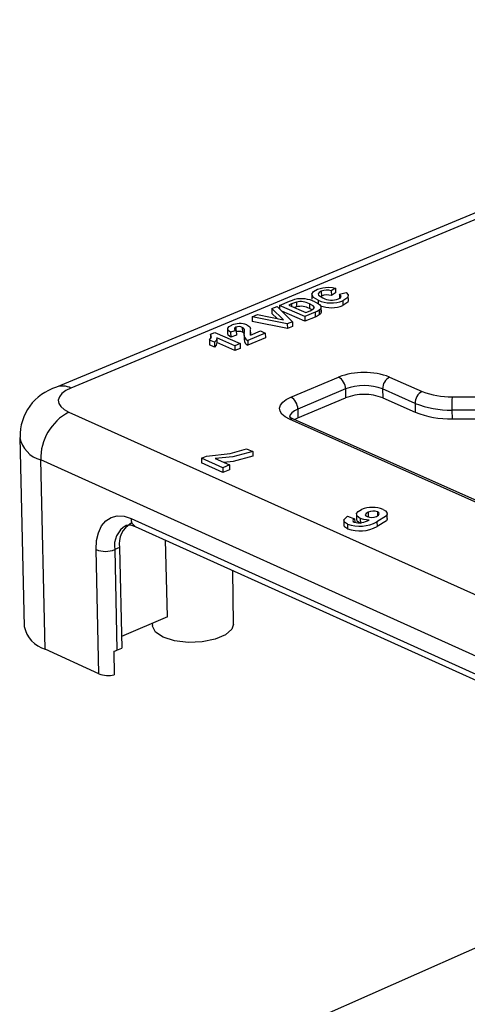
# Model space of a CAD drawing. Extents: x 0 to 280, y 0 to 222.
# Tile 17 of 23: x 159 to 175, y 188 to 221. Entities that reach past the tile are written whole.
import ezdxf

# ---------------------------------------------------------------- set-up
doc = ezdxf.new("R2010")
doc.units = 0
doc.layers.get('0').update_dxf_attribs({"linetype": 'CONTINUOUS'})

msp = doc.modelspace()

# ---------------------------------------------------------------- linework, layer by layer
at = {"color": 7, "linetype": 'CONTINUOUS'}
for p, q in [((190.595, 221.49), (160.634, 208.998)), ((191.089, 221.471), (161.124, 208.969)), ((169.627, 212.258), (169.63, 212.098)), ((170.109, 212.365), (169.968, 212.277)), ((169.968, 212.277), (169.97, 212.117)), ((170.112, 212.204), (169.97, 212.117)), ((170.109, 212.365), (170.112, 212.204)), ((170.244, 212.165), (170.474, 212.214)), ((168.21, 211.781), (168.545, 211.92)), ((168.782, 211.889), (168.785, 211.728)), ((169.307, 212.147), (169.31, 211.986)), ((169.518, 211.955), (169.52, 211.843)), ((170.244, 212.165), (170.247, 212.005)), ((170.361, 211.939), (170.364, 211.779)), ((170.547, 211.943), (170.545, 212.104)), ((167.943, 211.669), (168.129, 211.746)), ((168.342, 211.285), (167.943, 211.669)), ((167.943, 211.669), (167.946, 211.508)), ((168.129, 211.746), (168.653, 211.225)), ((169.071, 211.4), (168.21, 211.781)), ((168.21, 211.781), (168.213, 211.663)), ((169.074, 211.239), (168.291, 211.586)), ((168.616, 211.827), (168.529, 211.79)), ((168.529, 211.79), (169.103, 211.537)), ((168.616, 211.827), (168.617, 211.751)), ((168.785, 211.728), (168.721, 211.706)), ((169.415, 211.544), (169.071, 211.4)), ((169.103, 211.537), (169.247, 211.597)), ((169.225, 211.834), (169.228, 211.673)), ((169.313, 211.626), (169.228, 211.673)), ((169.415, 211.544), (169.418, 211.383)), ((169.559, 211.619), (169.561, 211.459)), ((169.618, 211.703), (169.621, 211.543)), ((169.621, 211.554), (169.619, 211.715)), ((169.619, 211.554), (169.621, 211.543)), ((167.275, 211.39), (167.46, 211.468)), ((167.275, 211.39), (167.278, 211.229)), ((168.473, 211.15), (167.275, 211.39)), ((168.476, 210.989), (167.278, 211.229)), ((167.46, 211.468), (168.342, 211.285)), ((168.132, 211.328), (167.946, 211.508)), ((168.653, 211.225), (168.473, 211.15)), ((168.653, 211.225), (168.656, 211.064)), ((169.071, 211.4), (169.074, 211.239)), ((169.418, 211.383), (169.074, 211.239)), ((165.868, 210.803), (166.009, 210.862)), ((166.009, 210.862), (166.87, 210.48)), ((166.443, 210.975), (166.447, 210.814)), ((166.742, 210.931), (166.55, 210.864)), ((166.55, 210.864), (166.553, 210.703)), ((166.724, 211.037), (166.726, 210.942)), ((166.742, 210.931), (166.746, 210.77)), ((166.946, 211.032), (166.949, 210.871)), ((167.01, 210.973), (167.012, 210.884)), ((167.22, 210.769), (167.56, 210.911)), ((167.232, 210.8), (167.229, 210.961)), ((167.56, 210.911), (167.726, 210.837)), ((168.473, 211.15), (168.476, 210.989)), ((168.656, 211.064), (168.476, 210.989)), ((165.996, 210.524), (165.831, 210.597)), ((165.831, 210.597), (165.834, 210.436)), ((165.868, 210.803), (165.871, 210.642)), ((165.996, 210.524), (165.999, 210.363)), ((166.694, 210.406), (166.081, 210.678)), ((166.081, 210.678), (166.084, 210.517)), ((166.697, 210.245), (166.084, 210.517)), ((166.746, 210.77), (166.553, 210.703)), ((167.004, 210.778), (167.007, 210.617)), ((167.726, 210.837), (167.128, 210.588)), ((167.128, 210.588), (167.131, 210.426)), ((167.729, 210.676), (167.131, 210.426)), ((167.229, 210.8), (167.228, 210.772)), ((167.726, 210.837), (167.729, 210.676)), ((165.999, 210.363), (165.834, 210.436)), ((166.87, 210.48), (166.694, 210.406)), ((166.694, 210.406), (166.697, 210.245)), ((166.873, 210.318), (166.697, 210.245)), ((166.87, 210.48), (166.873, 210.318)), ((168.595, 208.662), (170.215, 209.344)), ((171.949, 209.344), (173.054, 208.854)), ((170.451, 208.939), (168.83, 208.257)), ((170.451, 208.939), (170.456, 208.637)), ((172.816, 208.449), (171.711, 208.939)), ((171.711, 208.939), (171.716, 208.637)), ((168.836, 207.954), (170.456, 208.637)), ((171.716, 208.637), (172.821, 208.146)), ((174.069, 208.67), (180.166, 208.67)), ((168.83, 208.257), (168.836, 207.954)), ((172.816, 208.449), (172.821, 208.146)), ((180.163, 208.223), (174.066, 208.223)), ((174.066, 208.223), (174.071, 207.92)), ((161.055, 208.149), (203.984, 188.85)), ((204.008, 192.084), (168.545, 207.91)), ((204.149, 192.091), (168.686, 207.914)), ((168.724, 207.897), (168.836, 207.954)), ((174.071, 207.92), (180.167, 207.92)), ((159.385, 207.292), (159.542, 200.865)), ((167.09, 206.908), (167.303, 206.813)), ((202.993, 187.147), (160.1, 206.525)), ((160.254, 200.09), (160.1, 206.525)), ((165.561, 206.584), (165.727, 206.654)), ((166.284, 206.259), (165.561, 206.584)), ((165.561, 206.584), (165.564, 206.422)), ((166.028, 206.572), (166.51, 206.355)), ((167.303, 206.813), (167.306, 206.651)), ((166.287, 206.097), (165.564, 206.422)), ((166.51, 206.355), (166.284, 206.259)), ((166.284, 206.259), (166.287, 206.097)), ((166.513, 206.193), (166.287, 206.097)), ((166.51, 206.355), (166.513, 206.193)), ((163.166, 204.539), (199.673, 188.022)), ((170.521, 204.612), (170.76, 204.526)), ((170.76, 204.526), (170.762, 204.41)), ((170.823, 204.671), (170.825, 204.508)), ((170.953, 204.532), (170.955, 204.37)), ((171.219, 204.747), (171.222, 204.584)), ((171.536, 204.759), (171.538, 204.625)), ((171.87, 204.534), (171.868, 204.697)), ((163.31, 204.268), (199.809, 187.747)), ((170.395, 204.47), (170.398, 204.307)), ((170.52, 204.344), (170.523, 204.181)), ((171.52, 204.424), (171.522, 204.261)), ((162.776, 203.547), (162.612, 203.478)), ((162.776, 203.547), (162.852, 200.127)), ((164.406, 201.193), (164.332, 203.806)), ((162.076, 199.254), (161.98, 203.478)), ((162.612, 203.478), (162.689, 200.057)), ((166.646, 200.949), (166.628, 202.766)), ((164.406, 201.193), (162.843, 200.526)), ((163.888, 200.972), (163.891, 200.899)), ((162.076, 199.254), (160.254, 200.09)), ((162.577, 200.022), (162.595, 199.219)), ((162.689, 200.057), (162.852, 200.127)), ((166.343, 186.172), (185.03, 194.437))]:
    msp.add_line(p, q, dxfattribs=at)
for points in [[(169.518, 211.955), (169.361, 212.049), (169.308, 212.163), (169.365, 212.252), (169.496, 212.326)], [(169.496, 212.326), (169.684, 212.381), (169.858, 212.397)], [(169.627, 212.258), (169.559, 212.22), (169.527, 212.174), (169.538, 212.126), (169.68, 212.034)], [(169.858, 212.397), (170.004, 212.386), (170.109, 212.365)], [(170.474, 212.214), (170.538, 212.135), (170.528, 212.051), (170.361, 211.939)], [(168.545, 211.92), (168.646, 211.959), (168.733, 211.985)], [(168.782, 211.889), (168.686, 211.855), (168.616, 211.827)], [(169.408, 211.904), (169.504, 211.855), (169.563, 211.811)], [(170.211, 212), (170.279, 212.041), (170.301, 212.091), (170.244, 212.165)], [(170.537, 211.943), (170.531, 211.891), (170.364, 211.779)], [(169.355, 211.649), (169.398, 211.706), (169.357, 211.762), (169.225, 211.834)], [(169.247, 211.597), (169.311, 211.625), (169.355, 211.649)], [(169.559, 211.619), (169.484, 211.575), (169.415, 211.544)], [(169.618, 211.703), (169.596, 211.655), (169.559, 211.619)], [(169.621, 211.543), (169.599, 211.494), (169.561, 211.459)], [(169.563, 211.811), (169.609, 211.752), (169.618, 211.703)], [(169.561, 211.459), (169.487, 211.414), (169.418, 211.383)], [(166.55, 210.864), (166.464, 210.928), (166.449, 211.001), (166.498, 211.056), (166.585, 211.102)], [(166.724, 211.037), (166.692, 211.019), (166.676, 210.997), (166.68, 210.975), (166.742, 210.931)], [(167.01, 210.973), (166.984, 211.009), (166.946, 211.032)], [(167.009, 210.819), (166.987, 210.848), (166.949, 210.871)], [(167.009, 210.853), (167.015, 210.921), (167.01, 210.973)], [(167.099, 211.115), (167.197, 211.046), (167.226, 210.983)], [(165.831, 210.597), (165.902, 210.712), (165.868, 210.803)], [(166.081, 210.678), (166.054, 210.59), (165.996, 210.524)], [(166.084, 210.517), (166.057, 210.429), (165.999, 210.363)], [(166.553, 210.703), (166.468, 210.767), (166.458, 210.815)], [(161.124, 208.969), (160.95, 208.882), (160.818, 208.781), (160.732, 208.673), (160.697, 208.56), (160.713, 208.447), (160.78, 208.338), (160.896, 208.237), (161.055, 208.149)], [(168.545, 207.91), (168.397, 207.99), (168.29, 208.083), (168.227, 208.182), (168.21, 208.286), (168.241, 208.39), (168.317, 208.49), (168.437, 208.582), (168.595, 208.662)], [(168.686, 207.914), (168.598, 207.96), (168.544, 208.005), (168.545, 208)], [(165.727, 206.654), (166.539, 206.746), (167.09, 206.908)], [(167.303, 206.813), (166.629, 206.634), (166.028, 206.572)], [(167.306, 206.651), (166.632, 206.472), (166.322, 206.44)], [(170.953, 204.532), (170.842, 204.613), (170.829, 204.707), (170.886, 204.778), (170.993, 204.838)], [(171.728, 204.844), (171.81, 204.796), (171.857, 204.741), (171.867, 204.681), (171.841, 204.621), (171.52, 204.424)], [(161.98, 203.478), (161.996, 203.782), (162.059, 204.053), (162.165, 204.281), (162.312, 204.457), (162.492, 204.574), (162.701, 204.628), (162.928, 204.616), (163.166, 204.539)], [(170.52, 204.344), (170.419, 204.412), (170.398, 204.494), (170.521, 204.612)], [(170.76, 204.526), (170.716, 204.497), (170.696, 204.464), (170.709, 204.437), (170.744, 204.415)], [(170.955, 204.37), (170.845, 204.45), (170.837, 204.509)], [(171.253, 204.484), (171.071, 204.496), (170.953, 204.532)], [(171.219, 204.747), (171.151, 204.71), (171.121, 204.665), (171.138, 204.63), (171.185, 204.6)], [(171.503, 204.605), (171.571, 204.644), (171.597, 204.69), (171.582, 204.727), (171.536, 204.759)], [(171.867, 204.534), (171.869, 204.518), (171.843, 204.459), (171.522, 204.261)], [(163.002, 204.298), (163.013, 204.306), (163.15, 204.317), (163.31, 204.268)], [(170.523, 204.181), (170.421, 204.249), (170.407, 204.307)], [(166.646, 200.949), (166.588, 200.77), (166.372, 200.579), (166.023, 200.43), (165.583, 200.341), (165.104, 200.322), (164.646, 200.377), (164.262, 200.498), (164.001, 200.671), (163.892, 200.875), (163.891, 200.899)]]:
    msp.add_lwpolyline(points, dxfattribs=at)
at = {"color": 8, "linetype": 'CONTINUOUS'}
msp.add_lwpolyline([(168.83, 208.257), (168.715, 208.198), (168.628, 208.131), (168.573, 208.059), (168.551, 207.983), (168.55, 207.973)], dxfattribs=at)
at = {"color": 7, "linetype": 'CONTINUOUS'}
for centre, radius, start, end in [((169.826, 211.754), 0.542, 74.8838, 111.551), ((168.947, 210.919), 1.087, 64.9376, 101.3527), ((168.933, 211.297), 0.611, 61.5273, 104.3252), ((169.959, 212.977), 1.113, 246.6453, 291.2038), ((169.829, 211.593), 0.542, 74.8782, 111.5591), ((169.985, 212.628), 0.668, 242.861, 289.7843), ((168.936, 211.137), 0.611, 61.5166, 104.3305), ((169.967, 212.764), 1.063, 249.6059, 291.9508), ((166.858, 210.476), 0.684, 69.3671, 113.5944), ((166.829, 210.777), 0.28, 65.4848, 112.0211), ((166.833, 210.616), 0.28, 65.4756, 112.0292), ((167.219, 210.788), 0.22, 162.6185, 245.4879), ((161.185, 211.032), 6.041, 357.5008, 359.3271), ((167.192, 210.597), 0.181, 173.7902, 250.4905), ((171.082, 207.057), 2.445, 69.2423, 110.7577), ((169.98, 208.936), 0.471, 0.3476, 59.9771), ((172.16, 208.948), 0.448, 118.0552, 181.1434), ((161.132, 207.334), 1.736, 106.6631, 181.3876), ((171.081, 207.278), 1.777, 69.2204, 110.7796), ((173.266, 208.458), 0.45, 118.1112, 181.1006), ((174.014, 211.265), 2.595, 248.2718, 271.2165), ((168.358, 208.253), 0.473, 0.411, 59.8944), ((171.086, 206.977), 1.775, 69.2059, 110.7941), ((182.767, 208.384), 8.702, 178.1102, 181.0594), ((173.998, 211.412), 3.19, 248.2485, 271.2182), ((161.882, 206.57), 1.783, 117.6585, 181.4435), ((174.003, 211.107), 3.188, 248.2337, 271.2185), ((171.367, 203.954), 0.96, 67.9585, 112.9486), ((171.338, 204.981), 0.411, 248.1375, 293.7041), ((171.391, 204.394), 0.392, 68.3306, 115.9496), ((163.564, 203.678), 0.799, 119.7767, 189.4676), ((170.93, 205.512), 1.238, 250.6844, 298.4736), ((170.932, 205.349), 1.237, 250.6772, 298.4843), ((170.917, 205.051), 0.659, 254.7758, 300.6346), ((162.296, 204.299), 0.88, 248.9461, 291.0539), ((160.525, 201.054), 1.002, 190.8824, 254.2828), ((162.436, 200.661), 0.655, 282.3927, 292.6793), ((162.392, 200.072), 0.876, 248.8352, 283.3506)]:
    msp.add_arc(centre, radius, start, end, dxfattribs=at)
at = {"color": 8, "linetype": 'CONTINUOUS'}
for centre, radius, start, end in [((160.847, 208.426), 0.61, 62.9706, 110.4085), ((168.62, 207.755), 0.172, 67.3711, 115.802), ((160.361, 207.486), 0.995, 191.2401, 254.7957), ((163.45, 204.516), 0.285, 175.3654, 240.6303), ((163.402, 203.609), 0.801, 120.2547, 189.4335)]:
    msp.add_arc(centre, radius, start, end, dxfattribs=at)

doc.saveas('drawing.dxf')
